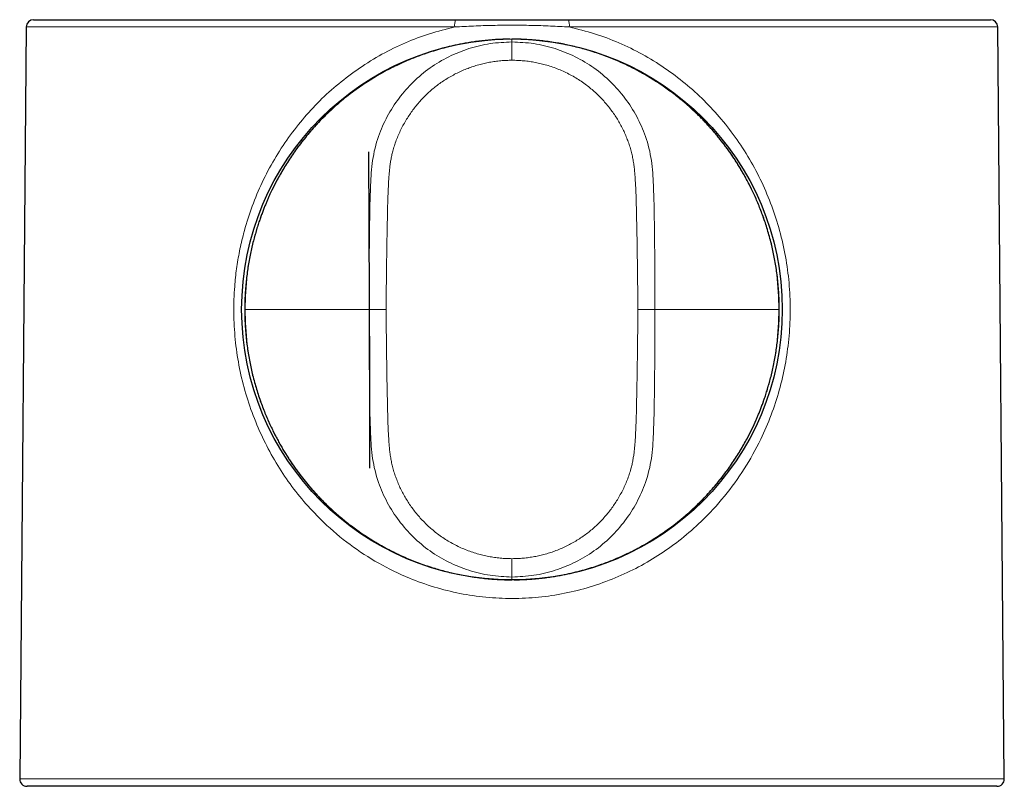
# Model space of a CAD drawing. Header units: millimetres. Extents: x 8 to 961, y 12 to 886.
# Tile 11 of 59: x 433 to 487, y 647 to 689. Entities that reach past the tile are written whole.
import ezdxf

# ---------------------------------------------------------------- set-up
doc = ezdxf.new("R2010")
doc.units = ezdxf.units.MM

msp = doc.modelspace()

# ---------------------------------------------------------------- linework, layer by layer
at = {"color": 7, "linetype": 'Continuous', "lineweight": 30}
for p, q in [((433.883, 689.093), (456.907, 689.093)), ((463.065, 689.093), (486.09, 689.093)), ((433.483, 688.696), (433.125, 647.696)), ((486.847, 647.696), (486.49, 688.696)), ((445.403, 673.293), (445.403, 673.293)), ((486.447, 647.293), (433.525, 647.293))]:
    msp.add_line(p, q, dxfattribs=at)
at = {"color": 252, "linetype": 'Continuous', "lineweight": 0}
for p, q in [((456.86, 688.696), (433.483, 688.696)), ((486.49, 688.696), (463.113, 688.696)), ((459.986, 688.039), (459.986, 687.881)), ((466.85, 673.291), (467.783, 673.293)), ((459.986, 658.704), (459.986, 658.546)), ((459.986, 658.546), (459.986, 658.56)), ((433.125, 647.696), (486.847, 647.696))]:
    msp.add_line(p, q, dxfattribs=at)
at = {"color": 7, "linetype": 'Continuous', "lineweight": 30, "flags": 128}
msp.add_lwpolyline([(452.164, 681.895), (452.203, 669.845), (452.22, 664.641)], dxfattribs=at)
at = {"color": 7, "linetype": 'Continuous', "lineweight": 30}
msp.add_circle((459.986, 673.293), 14.75, dxfattribs=at)
for centre, start, end in [((433.883, 688.693), 90, 179.5), ((486.09, 688.693), 0.5, 90), ((433.525, 647.693), 179.5, 270), ((486.447, 647.693), 270, 0.5)]:
    msp.add_arc(centre, 0.4, start, end, dxfattribs=at)
at = {"color": 252, "linetype": 'Continuous', "lineweight": 0}
for centre, radius, start, end in [((457.733, 688.793), 0.879, 160.0832, 186.3446), ((462.239, 688.793), 0.879, 353.6554, 19.9168), ((452.916, 837.29), 163.998, 269.74582, 270.07197)]:
    msp.add_arc(centre, radius, start, end, dxfattribs=at)
for points, knots in [([(463.113, 688.696), (462.769, 688.715), (462.079, 688.753), (461.037, 688.785), (459.988, 688.797), (458.937, 688.785), (457.894, 688.753), (457.203, 688.715), (456.86, 688.696)], [0, 0, 0, 0, 0.165548, 0.332227, 0.499688, 0.667338, 0.834344, 1, 1, 1, 1]), ([(463.113, 688.696), (463.575, 688.582), (464.5, 688.354), (465.83, 687.848), (467.111, 687.224), (468.319, 686.481), (469.445, 685.637), (470.479, 684.702), (471.424, 683.673), (472.285, 682.55), (473.05, 681.351), (473.702, 680.086), (474.235, 678.778), (474.656, 677.414), (474.96, 676.006), (475.139, 674.564), (475.188, 673.114), (475.108, 671.677), (474.907, 670.262), (474.586, 668.88), (474.141, 667.522), (473.519, 666.077), (472.686, 664.577), (471.597, 663.073), (470.431, 661.814), (469.253, 660.778), (468.113, 659.951), (466.905, 659.238), (465.619, 658.634), (464.268, 658.148), (462.866, 657.794), (461.439, 657.582), (459.999, 657.511), (458.56, 657.579), (457.137, 657.788), (455.737, 658.138), (454.242, 658.672), (452.687, 659.427), (451.121, 660.447), (449.812, 661.554), (448.734, 662.677), (447.864, 663.766), (447.098, 664.927), (446.424, 666.174), (445.851, 667.488), (445.396, 668.858), (445.069, 670.247), (444.865, 671.666), (444.785, 673.106), (444.828, 674.397), (444.949, 675.518), (445.111, 676.477), (445.364, 677.567), (445.736, 678.775), (446.266, 680.078), (446.916, 681.338), (447.676, 682.534), (448.533, 683.654), (449.479, 684.681), (450.519, 685.62), (451.655, 686.47), (452.871, 687.22), (454.154, 687.848), (455.481, 688.355), (456.401, 688.583), (456.86, 688.696)], [0, 0, 0, 0, 0.015456, 0.030927, 0.046541, 0.062427, 0.078035, 0.093594, 0.109211, 0.124994, 0.141098, 0.156828, 0.172312, 0.187688, 0.2035, 0.219064, 0.234559, 0.250165, 0.265436, 0.2808, 0.296411, 0.312414, 0.333005, 0.35376, 0.374935, 0.390862, 0.406524, 0.422032, 0.437502, 0.453365, 0.46896, 0.484429, 0.499919, 0.515354, 0.530777, 0.546332, 0.562163, 0.582669, 0.603331, 0.624412, 0.640215, 0.655839, 0.671393, 0.686986, 0.703221, 0.718992, 0.734449, 0.749749, 0.76538, 0.780908, 0.791295, 0.801771, 0.812387, 0.827687, 0.843106, 0.858776, 0.874827, 0.89052, 0.906135, 0.921781, 0.937564, 0.953566, 0.969221, 0.984655, 1, 1, 1, 1]), ([(459.986, 688.039), (459.345, 688.014), (458.062, 687.965), (456.173, 687.57), (454.35, 686.95), (452.628, 686.087), (451.036, 685.007), (449.6, 683.728), (448.35, 682.27), (447.303, 680.66), (446.469, 678.929), (445.871, 677.102), (445.493, 675.213), (445.448, 673.933), (445.425, 673.293)], [0, 0, 0, 0, 0.083512, 0.167, 0.250436, 0.333825, 0.41717, 0.500441, 0.583629, 0.666785, 0.749993, 0.833278, 0.916629, 1, 1, 1, 1]), ([(452.189, 673.293), (452.188, 673.745), (452.185, 674.651), (452.194, 676.008), (452.21, 677.364), (452.226, 678.72), (452.265, 680.071), (452.338, 681.423), (452.652, 682.689), (453.157, 683.826), (453.797, 684.828), (454.582, 685.723), (455.496, 686.487), (456.521, 687.097), (457.629, 687.541), (458.793, 687.827), (459.588, 687.863), (459.986, 687.881)], [0, 0, 0, 0, 0.07152, 0.143043, 0.214525, 0.285917, 0.357189, 0.428322, 0.499419, 0.561796, 0.624232, 0.686685, 0.74914, 0.81169, 0.874388, 0.937178, 1, 1, 1, 1]), ([(474.547, 673.293), (474.524, 673.933), (474.479, 675.213), (474.101, 677.102), (473.503, 678.929), (472.669, 680.66), (471.622, 682.27), (470.372, 683.728), (468.936, 685.007), (467.344, 686.087), (465.622, 686.95), (463.799, 687.57), (461.91, 687.965), (460.627, 688.014), (459.986, 688.039)], [0, 0, 0, 0, 0.083371, 0.166722, 0.250007, 0.333215, 0.416371, 0.499559, 0.58283, 0.666175, 0.749564, 0.833, 0.916488, 1, 1, 1, 1]), ([(459.986, 686.881), (459.986, 687.007), (459.986, 687.199), (459.986, 687.431), (459.986, 687.591), (459.986, 687.72), (459.986, 687.845), (459.986, 687.867), (459.986, 687.881)], [0, 0, 0, 0, 0.239577, 0.368438, 0.5, 0.631562, 0.760423, 1, 1, 1, 1]), ([(459.986, 687.881), (460.384, 687.863), (461.18, 687.827), (462.344, 687.541), (463.451, 687.097), (464.476, 686.487), (465.39, 685.723), (466.175, 684.828), (466.815, 683.826), (467.32, 682.689), (467.634, 681.423), (467.708, 680.071), (467.746, 678.72), (467.762, 677.364), (467.778, 676.008), (467.787, 674.651), (467.785, 673.745), (467.783, 673.293)], [0, 0, 0, 0, 0.062822, 0.125612, 0.18831, 0.25086, 0.313315, 0.375768, 0.438204, 0.500581, 0.571678, 0.642811, 0.714083, 0.785475, 0.856957, 0.92848, 1, 1, 1, 1]), ([(459.986, 686.881), (459.884, 686.88), (459.678, 686.877), (459.372, 686.855), (459.067, 686.82), (458.764, 686.771), (458.464, 686.709), (458.167, 686.633), (457.874, 686.544), (457.581, 686.441), (457.289, 686.323), (456.999, 686.189), (456.716, 686.042), (456.44, 685.882), (456.173, 685.709), (455.918, 685.527), (455.677, 685.335), (455.448, 685.135), (455.227, 684.924), (455.017, 684.703), (454.816, 684.473), (454.625, 684.235), (454.445, 683.987), (454.274, 683.729), (454.112, 683.458), (453.961, 683.176), (453.824, 682.888), (453.7, 682.594), (453.592, 682.294), (453.504, 682.01), (453.436, 681.744), (453.385, 681.496), (453.345, 681.245), (453.312, 680.993), (453.287, 680.74), (453.263, 680.437), (453.244, 680.085), (453.226, 679.684), (453.207, 679.178), (453.192, 678.566), (453.179, 677.849), (453.162, 676.944), (453.144, 675.852), (453.127, 674.572), (453.124, 673.718), (453.122, 673.291)], [0, 0, 0, 0, 0.017644, 0.035267, 0.052873, 0.070462, 0.088035, 0.105591, 0.123131, 0.140652, 0.158987, 0.1773, 0.195589, 0.213855, 0.2321, 0.250325, 0.26773, 0.285165, 0.302629, 0.320115, 0.33762, 0.355137, 0.37266, 0.390182, 0.408531, 0.426866, 0.445181, 0.463471, 0.481734, 0.499969, 0.514499, 0.529018, 0.543551, 0.558111, 0.572704, 0.587328, 0.61035, 0.633383, 0.656409, 0.697522, 0.738634, 0.779746, 0.853161, 0.926578, 1, 1, 1, 1]), ([(466.85, 673.291), (466.847, 673.835), (466.842, 674.921), (466.818, 676.55), (466.795, 677.815), (466.777, 678.717), (466.762, 679.254), (466.742, 679.792), (466.721, 680.244), (466.696, 680.61), (466.672, 680.89), (466.639, 681.168), (466.596, 681.445), (466.542, 681.72), (466.471, 682), (466.384, 682.283), (466.281, 682.57), (466.165, 682.852), (466.036, 683.129), (465.894, 683.399), (465.74, 683.664), (465.574, 683.921), (465.394, 684.174), (465.2, 684.423), (464.99, 684.667), (464.77, 684.9), (464.539, 685.122), (464.297, 685.333), (464.038, 685.538), (463.762, 685.735), (463.468, 685.923), (463.165, 686.094), (462.854, 686.249), (462.536, 686.387), (462.211, 686.51), (461.89, 686.612), (461.572, 686.696), (461.261, 686.763), (460.946, 686.816), (460.628, 686.853), (460.308, 686.877), (460.093, 686.88), (459.986, 686.881)], [0, 0, 0, 0, 0.093433, 0.186859, 0.280283, 0.311113, 0.341944, 0.372779, 0.403622, 0.41976, 0.43587, 0.451948, 0.467999, 0.484042, 0.500109, 0.517571, 0.535045, 0.552532, 0.570034, 0.58755, 0.605078, 0.622617, 0.640163, 0.65855, 0.67694, 0.69533, 0.713718, 0.732104, 0.750487, 0.770509, 0.790478, 0.810408, 0.830311, 0.850201, 0.870087, 0.889981, 0.908232, 0.926506, 0.944811, 0.963156, 0.981549, 1, 1, 1, 1]), ([(445.425, 673.293), (445.421, 673.293), (445.412, 673.293), (445.404, 673.293), (445.401, 673.293), (445.403, 673.293), (445.403, 673.293)], [0, 0, 0, 0, 0.279839, 0.573596, 0.880431, 1, 1, 1, 1]), ([(445.425, 673.293), (445.448, 672.653), (445.493, 671.372), (445.871, 669.483), (446.469, 667.657), (447.303, 665.926), (448.35, 664.316), (449.6, 662.857), (451.036, 661.578), (452.628, 660.499), (454.35, 659.636), (456.173, 659.015), (458.062, 658.621), (459.345, 658.571), (459.986, 658.546)], [0, 0, 0, 0, 0.083371, 0.166722, 0.250007, 0.333215, 0.416371, 0.499559, 0.58283, 0.666175, 0.749564, 0.833, 0.916488, 1, 1, 1, 1]), ([(445.425, 673.293), (445.833, 673.293), (446.648, 673.293), (447.892, 673.293), (449.061, 673.293), (450.154, 673.293), (451.165, 673.293), (451.847, 673.293), (452.189, 673.293)], [0, 0, 0, 0, 0.186666, 0.373333, 0.56, 0.706666, 0.853333, 1, 1, 1, 1]), ([(459.986, 658.704), (459.588, 658.723), (458.793, 658.759), (457.629, 659.045), (456.521, 659.488), (455.496, 660.099), (454.582, 660.863), (453.797, 661.757), (453.157, 662.76), (452.652, 663.897), (452.338, 665.162), (452.265, 666.515), (452.226, 667.866), (452.21, 669.221), (452.194, 670.578), (452.185, 671.935), (452.188, 672.84), (452.189, 673.293)], [0, 0, 0, 0, 0.062822, 0.125612, 0.18831, 0.25086, 0.313315, 0.375768, 0.438204, 0.500581, 0.571678, 0.642811, 0.714083, 0.785475, 0.856957, 0.92848, 1, 1, 1, 1]), ([(453.122, 673.291), (453.125, 672.748), (453.13, 671.662), (453.155, 670.033), (453.177, 668.768), (453.196, 667.867), (453.21, 667.329), (453.23, 666.792), (453.251, 666.34), (453.276, 665.974), (453.301, 665.694), (453.334, 665.416), (453.376, 665.139), (453.431, 664.864), (453.501, 664.585), (453.588, 664.301), (453.691, 664.014), (453.808, 663.732), (453.937, 663.456), (454.079, 663.185), (454.233, 662.921), (454.399, 662.664), (454.579, 662.411), (454.773, 662.162), (454.982, 661.918), (455.203, 661.685), (455.434, 661.463), (455.675, 661.252), (455.934, 661.047), (456.211, 660.85), (456.505, 660.663), (456.808, 660.492), (457.118, 660.337), (457.437, 660.198), (457.761, 660.076), (458.083, 659.974), (458.4, 659.89), (458.712, 659.822), (459.027, 659.77), (459.345, 659.732), (459.665, 659.709), (459.879, 659.706), (459.986, 659.704)], [0, 0, 0, 0, 0.093433, 0.186859, 0.280283, 0.311113, 0.341945, 0.372779, 0.403622, 0.41976, 0.43587, 0.451947, 0.467999, 0.484042, 0.500109, 0.517571, 0.535045, 0.552533, 0.570035, 0.587551, 0.605079, 0.622618, 0.640164, 0.658551, 0.676941, 0.695331, 0.713719, 0.732104, 0.750487, 0.770509, 0.790477, 0.810407, 0.830311, 0.8502, 0.870087, 0.88998, 0.908232, 0.926506, 0.944811, 0.963156, 0.981549, 1, 1, 1, 1]), ([(467.783, 673.293), (467.785, 672.84), (467.787, 671.935), (467.778, 670.578), (467.762, 669.221), (467.746, 667.866), (467.708, 666.515), (467.634, 665.162), (467.32, 663.897), (466.815, 662.76), (466.175, 661.757), (465.39, 660.863), (464.476, 660.099), (463.451, 659.488), (462.344, 659.045), (461.18, 658.759), (460.384, 658.723), (459.986, 658.704)], [0, 0, 0, 0, 0.07152, 0.143043, 0.214525, 0.285917, 0.357189, 0.428322, 0.499419, 0.561796, 0.624232, 0.686685, 0.74914, 0.81169, 0.874388, 0.937178, 1, 1, 1, 1]), ([(459.986, 658.546), (460.627, 658.571), (461.91, 658.621), (463.799, 659.015), (465.622, 659.636), (467.344, 660.499), (468.936, 661.578), (470.372, 662.857), (471.622, 664.316), (472.669, 665.926), (473.503, 667.657), (474.101, 669.483), (474.479, 671.372), (474.524, 672.653), (474.547, 673.293)], [0, 0, 0, 0, 0.083512, 0.167, 0.250436, 0.333825, 0.41717, 0.500441, 0.583629, 0.666785, 0.749993, 0.833278, 0.916629, 1, 1, 1, 1]), ([(459.986, 659.704), (460.089, 659.706), (460.294, 659.708), (460.6, 659.731), (460.905, 659.766), (461.208, 659.815), (461.508, 659.877), (461.805, 659.953), (462.098, 660.041), (462.391, 660.145), (462.683, 660.263), (462.973, 660.396), (463.256, 660.543), (463.532, 660.703), (463.799, 660.876), (464.053, 661.059), (464.295, 661.251), (464.524, 661.451), (464.744, 661.661), (464.955, 661.882), (465.156, 662.111), (465.346, 662.35), (465.526, 662.597), (465.698, 662.856), (465.859, 663.127), (466.011, 663.408), (466.148, 663.697), (466.272, 663.991), (466.38, 664.29), (466.468, 664.574), (466.536, 664.84), (466.586, 665.089), (466.627, 665.339), (466.66, 665.591), (466.685, 665.844), (466.709, 666.147), (466.728, 666.499), (466.746, 666.9), (466.765, 667.406), (466.78, 668.018), (466.794, 668.734), (466.81, 669.639), (466.828, 670.731), (466.845, 672.011), (466.848, 672.865), (466.85, 673.291)], [0, 0, 0, 0, 0.017644, 0.035267, 0.052873, 0.070462, 0.088035, 0.105592, 0.123131, 0.140653, 0.158988, 0.1773, 0.195589, 0.213856, 0.2321, 0.250325, 0.26773, 0.285166, 0.302629, 0.320116, 0.33762, 0.355137, 0.37266, 0.390182, 0.408531, 0.426866, 0.445181, 0.463471, 0.481735, 0.49997, 0.5145, 0.529019, 0.543552, 0.558112, 0.572705, 0.587328, 0.61035, 0.633383, 0.656409, 0.697522, 0.738634, 0.779746, 0.853161, 0.926578, 1, 1, 1, 1]), ([(467.783, 673.293), (468.218, 673.293), (469.086, 673.293), (470.367, 673.293), (471.542, 673.293), (472.614, 673.293), (473.587, 673.293), (474.227, 673.293), (474.547, 673.293)], [0, 0, 0, 0, 0.1866668, 0.3733334, 0.5600004, 0.7066669, 0.8533336, 1, 1, 1, 1]), ([(474.569, 673.293), (474.57, 673.293), (474.571, 673.293), (474.568, 673.293), (474.56, 673.293), (474.552, 673.293), (474.547, 673.293)], [0, 0, 0, 0, 0.119567, 0.426404, 0.720161, 1, 1, 1, 1]), ([(459.986, 658.704), (459.986, 658.719), (459.986, 658.741), (459.986, 658.866), (459.986, 658.995), (459.986, 659.155), (459.986, 659.387), (459.986, 659.579), (459.986, 659.704)], [0, 0, 0, 0, 0.239577, 0.368438, 0.5, 0.631562, 0.760423, 1, 1, 1, 1])]:
    msp.add_open_spline(points, degree=3, knots=knots, dxfattribs=at)
at = {"color": 7, "linetype": 'Continuous', "lineweight": 30}
for points, knots in [([(456.907, 689.093), (457.071, 689.093), (457.398, 689.093), (457.89, 689.093), (458.383, 689.093), (458.876, 689.093), (459.37, 689.093), (459.864, 689.093), (460.375, 689.093), (460.902, 689.093), (461.444, 689.093), (461.985, 689.093), (462.525, 689.093), (462.885, 689.093), (463.065, 689.093)], [0, 0, 0, 0, 0.0800815, 0.1601638, 0.2402247, 0.3202565, 0.4002694, 0.4802961, 0.5603244, 0.648251, 0.7361432, 0.8240533, 0.9120049, 1, 1, 1, 1]), ([(459.865, 688.031), (459.769, 688.03), (459.541, 688.028), (459.187, 688.012), (458.807, 687.986), (458.441, 687.951), (458.09, 687.909), (457.754, 687.861), (457.44, 687.809), (457.15, 687.754), (456.88, 687.698), (456.623, 687.639), (456.379, 687.579), (456.147, 687.518), (455.921, 687.454), (455.701, 687.388), (455.489, 687.321), (455.292, 687.256), (455.108, 687.192), (454.935, 687.129), (454.768, 687.066), (454.505, 686.964), (454.146, 686.814), (453.717, 686.617), (453.313, 686.416), (452.934, 686.213), (452.558, 685.997), (452.187, 685.768), (451.822, 685.529), (451.442, 685.263), (451.051, 684.97), (450.651, 684.647), (450.262, 684.31), (449.905, 683.978), (449.578, 683.652), (449.278, 683.335), (448.989, 683.009), (448.709, 682.674), (448.439, 682.331), (448.186, 681.988), (447.951, 681.65), (447.734, 681.319), (447.53, 680.99), (447.34, 680.664), (447.194, 680.399), (447.086, 680.194), (447.012, 680.05), (446.94, 679.907), (446.869, 679.761), (446.797, 679.608), (446.721, 679.442), (446.644, 679.267), (446.565, 679.084), (446.487, 678.893), (446.406, 678.69), (446.325, 678.473), (446.242, 678.243), (446.156, 677.991), (446.069, 677.717), (445.98, 677.419), (445.894, 677.105), (445.811, 676.773), (445.732, 676.425), (445.659, 676.061), (445.594, 675.69), (445.538, 675.315), (445.492, 674.937), (445.453, 674.545), (445.425, 674.139), (445.406, 673.72), (445.403, 673.437), (445.402, 673.293)], [0, 0, 0, 0, 0.012536, 0.029766, 0.046396, 0.062424, 0.077849, 0.092673, 0.106893, 0.119399, 0.131398, 0.14289, 0.153874, 0.164351, 0.174321, 0.184618, 0.194311, 0.203399, 0.211883, 0.219774, 0.227488, 0.235233, 0.256697, 0.278394, 0.296986, 0.315746, 0.334672, 0.353724, 0.37278, 0.391832, 0.41428, 0.43672, 0.45915, 0.481568, 0.500578, 0.519588, 0.538607, 0.557637, 0.576679, 0.595719, 0.613387, 0.630655, 0.647518, 0.663974, 0.680018, 0.687174, 0.694244, 0.701228, 0.708135, 0.71544, 0.723396, 0.732001, 0.740457, 0.749454, 0.759002, 0.769108, 0.779773, 0.790999, 0.803886, 0.817441, 0.831665, 0.846559, 0.862121, 0.878353, 0.895251, 0.911326, 0.927958, 0.945144, 0.962883, 0.981169, 1, 1, 1, 1]), ([(474.569, 673.293), (474.569, 673.395), (474.569, 673.643), (474.554, 674.033), (474.527, 674.459), (474.489, 674.875), (474.44, 675.278), (474.383, 675.669), (474.317, 676.048), (474.244, 676.416), (474.159, 676.79), (474.063, 677.168), (473.956, 677.549), (473.842, 677.917), (473.722, 678.271), (473.597, 678.612), (473.468, 678.94), (473.336, 679.254), (473.201, 679.555), (473.065, 679.843), (472.927, 680.117), (472.79, 680.379), (472.653, 680.628), (472.517, 680.864), (472.383, 681.086), (472.252, 681.296), (472.124, 681.495), (471.99, 681.695), (471.853, 681.893), (471.712, 682.089), (471.575, 682.273), (471.438, 682.451), (471.294, 682.633), (471.146, 682.814), (470.994, 682.994), (470.84, 683.171), (470.675, 683.353), (470.499, 683.541), (470.314, 683.732), (470.118, 683.926), (469.911, 684.122), (469.693, 684.322), (469.46, 684.526), (469.213, 684.734), (468.95, 684.944), (468.673, 685.155), (468.383, 685.366), (468.077, 685.576), (467.757, 685.785), (467.434, 685.983), (467.111, 686.17), (466.787, 686.347), (466.451, 686.519), (466.103, 686.687), (465.745, 686.847), (465.376, 687), (464.997, 687.145), (464.605, 687.282), (464.222, 687.404), (463.848, 687.511), (463.487, 687.606), (463.116, 687.692), (462.737, 687.771), (462.35, 687.84), (461.961, 687.899), (461.573, 687.947), (461.186, 687.984), (460.792, 688.012), (460.391, 688.03), (460.122, 688.032), (459.986, 688.033)], [0, 0, 0, 0, 0.013319, 0.032246, 0.050771, 0.0689, 0.086634, 0.103672, 0.120337, 0.13663, 0.152553, 0.170203, 0.18738, 0.204088, 0.220327, 0.2361, 0.251401, 0.26619, 0.280465, 0.294284, 0.307604, 0.320432, 0.332775, 0.344638, 0.355824, 0.366554, 0.376832, 0.386669, 0.397796, 0.408279, 0.41811, 0.427557, 0.437599, 0.448319, 0.458021, 0.468212, 0.478884, 0.490033, 0.501652, 0.513544, 0.525916, 0.538769, 0.552101, 0.566201, 0.580799, 0.595894, 0.611486, 0.627571, 0.64415, 0.661218, 0.676834, 0.692836, 0.70922, 0.725984, 0.743126, 0.760338, 0.777946, 0.795955, 0.814363, 0.830295, 0.846516, 0.863023, 0.879818, 0.8969, 0.914268, 0.930906, 0.947799, 0.964945, 0.982345, 1, 1, 1, 1]), ([(445.404, 673.293), (445.404, 673.191), (445.404, 672.943), (445.418, 672.553), (445.445, 672.127), (445.483, 671.711), (445.532, 671.307), (445.589, 670.916), (445.655, 670.538), (445.729, 670.17), (445.813, 669.796), (445.909, 669.418), (446.016, 669.037), (446.131, 668.669), (446.251, 668.315), (446.376, 667.973), (446.505, 667.645), (446.637, 667.331), (446.771, 667.031), (446.907, 666.743), (447.045, 666.468), (447.182, 666.207), (447.32, 665.958), (447.455, 665.722), (447.589, 665.5), (447.72, 665.29), (447.848, 665.091), (447.982, 664.891), (448.12, 664.693), (448.261, 664.497), (448.397, 664.313), (448.534, 664.134), (448.678, 663.952), (448.826, 663.771), (448.978, 663.592), (449.132, 663.415), (449.297, 663.232), (449.473, 663.045), (449.658, 662.854), (449.854, 662.66), (450.061, 662.463), (450.279, 662.263), (450.512, 662.059), (450.76, 661.852), (451.022, 661.642), (451.299, 661.431), (451.59, 661.22), (451.895, 661.01), (452.215, 660.801), (452.538, 660.603), (452.861, 660.416), (453.185, 660.239), (453.521, 660.066), (453.869, 659.899), (454.228, 659.739), (454.596, 659.586), (454.976, 659.441), (455.367, 659.304), (455.751, 659.182), (456.124, 659.074), (456.486, 658.98), (456.856, 658.893), (457.235, 658.815), (457.623, 658.746), (458.011, 658.687), (458.399, 658.639), (458.786, 658.601), (459.181, 658.574), (459.581, 658.556), (459.85, 658.554), (459.986, 658.553)], [0, 0, 0, 0, 0.013319, 0.032245, 0.050771, 0.068899, 0.086634, 0.103672, 0.120336, 0.136629, 0.152553, 0.170202, 0.18738, 0.204088, 0.220327, 0.236099, 0.251401, 0.266189, 0.280464, 0.294283, 0.307603, 0.320432, 0.332775, 0.344637, 0.355824, 0.366554, 0.376832, 0.386669, 0.397796, 0.408279, 0.418109, 0.427557, 0.437599, 0.448319, 0.458021, 0.468211, 0.478884, 0.490032, 0.501652, 0.513544, 0.525916, 0.538768, 0.552101, 0.566201, 0.580799, 0.595894, 0.611485, 0.627571, 0.644149, 0.661217, 0.676834, 0.692835, 0.709219, 0.725984, 0.743126, 0.760337, 0.777946, 0.795955, 0.814363, 0.830295, 0.846516, 0.863023, 0.879818, 0.8969, 0.914268, 0.930906, 0.947799, 0.964945, 0.982345, 1, 1, 1, 1]), ([(460.108, 658.554), (460.203, 658.555), (460.431, 658.557), (460.785, 658.573), (461.165, 658.599), (461.531, 658.634), (461.882, 658.676), (462.219, 658.725), (462.532, 658.777), (462.823, 658.832), (463.092, 658.888), (463.349, 658.947), (463.593, 659.007), (463.825, 659.068), (464.052, 659.132), (464.271, 659.197), (464.483, 659.264), (464.681, 659.33), (464.864, 659.394), (465.037, 659.457), (465.204, 659.519), (465.467, 659.622), (465.826, 659.772), (466.255, 659.969), (466.659, 660.17), (467.038, 660.373), (467.414, 660.589), (467.785, 660.817), (468.151, 661.057), (468.53, 661.323), (468.921, 661.616), (469.321, 661.939), (469.71, 662.275), (470.067, 662.608), (470.394, 662.934), (470.694, 663.251), (470.983, 663.577), (471.263, 663.912), (471.533, 664.255), (471.786, 664.597), (472.021, 664.936), (472.238, 665.267), (472.442, 665.596), (472.632, 665.922), (472.778, 666.187), (472.886, 666.392), (472.96, 666.536), (473.032, 666.679), (473.103, 666.825), (473.175, 666.978), (473.251, 667.144), (473.329, 667.318), (473.407, 667.501), (473.485, 667.692), (473.566, 667.896), (473.648, 668.113), (473.73, 668.343), (473.816, 668.594), (473.903, 668.869), (473.992, 669.167), (474.078, 669.481), (474.161, 669.812), (474.24, 670.16), (474.313, 670.525), (474.378, 670.895), (474.434, 671.27), (474.481, 671.649), (474.519, 672.041), (474.548, 672.447), (474.566, 672.865), (474.569, 673.149), (474.57, 673.293)], [0, 0, 0, 0, 0.012536, 0.029767, 0.046396, 0.062424, 0.077849, 0.092673, 0.106893, 0.119399, 0.131398, 0.14289, 0.153874, 0.164352, 0.174321, 0.184618, 0.194311, 0.203399, 0.211883, 0.219774, 0.227488, 0.235233, 0.256697, 0.278394, 0.296986, 0.315746, 0.334672, 0.353724, 0.37278, 0.391832, 0.41428, 0.43672, 0.45915, 0.481568, 0.500578, 0.519588, 0.538607, 0.557637, 0.576679, 0.595719, 0.613387, 0.630655, 0.647518, 0.663974, 0.680018, 0.687174, 0.694244, 0.701228, 0.708135, 0.71544, 0.723396, 0.732001, 0.740457, 0.749454, 0.759002, 0.769108, 0.779773, 0.790999, 0.803886, 0.817441, 0.831665, 0.846559, 0.862121, 0.878353, 0.895251, 0.911326, 0.927958, 0.945144, 0.962883, 0.981169, 1, 1, 1, 1])]:
    msp.add_open_spline(points, degree=3, knots=knots, dxfattribs=at)

doc.saveas('drawing.dxf')
